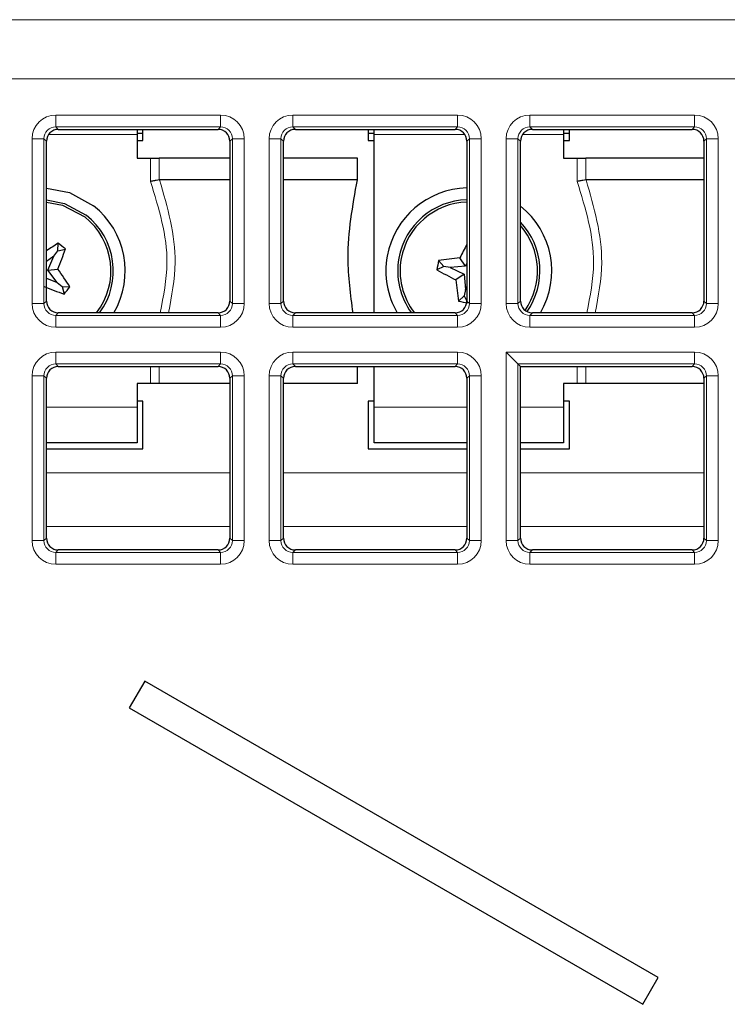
# Paper-space layout 'Blatt3' of a CAD drawing. Header units: millimetres. Extents: x 5 to 418, y 2 to 292.
# Tile 43 of 58: x 108.6 to 116.06, y 200.65 to 211.04. Entities that reach past the tile are written whole.
import ezdxf

# ---------------------------------------------------------------- set-up
doc = ezdxf.new("R2010")
doc.units = ezdxf.units.MM

psp = doc.layouts.new('Blatt3')

# ---------------------------------------------------------------- linework, layer by layer
at = {"color": 7, "linetype": 'Continuous', "lineweight": 18}
for p, q in [((58.1033, 211.0362), (118.582, 211.0362)), ((118.582, 210.4113), (58.1033, 210.4113)), ((108.9801, 209.9061), (108.9801, 210.031)), ((108.9801, 210.031), (110.7181, 210.031)), ((110.7181, 209.9061), (110.7181, 210.031)), ((111.4801, 209.9061), (111.4801, 210.031)), ((111.4801, 210.031), (113.2181, 210.031)), ((113.2181, 209.9061), (113.2181, 210.031)), ((113.9801, 210.031), (115.7181, 210.031)), ((113.9801, 209.9061), (113.9801, 210.031)), ((115.7181, 209.9061), (115.7181, 210.031)), ((110.7181, 209.9061), (108.9801, 209.9061)), ((108.9801, 209.9061), (109.0067, 209.8796)), ((110.6915, 209.8796), (110.7181, 209.9061)), ((113.2181, 209.9061), (111.4801, 209.9061)), ((111.4801, 209.9061), (111.5067, 209.8796)), ((113.1915, 209.8796), (113.2181, 209.9061)), ((115.7181, 209.9061), (113.9801, 209.9061)), ((113.9801, 209.9061), (114.0067, 209.8796)), ((115.6915, 209.8796), (115.7181, 209.9061)), ((108.7305, 208.0434), (108.7305, 209.7813)), ((108.7305, 209.7813), (108.8553, 209.7813)), ((108.8553, 209.7813), (108.8553, 208.0434)), ((108.8819, 209.7548), (108.8553, 209.7813)), ((109.8366, 209.8248), (108.9034, 209.8248)), ((110.8429, 209.7813), (110.8163, 209.7548)), ((110.8429, 209.7813), (110.9677, 209.7813)), ((110.8429, 208.0434), (110.8429, 209.7813)), ((110.9677, 209.7813), (110.9677, 208.0434)), ((111.2305, 209.7813), (111.3553, 209.7813)), ((111.2305, 208.0434), (111.2305, 209.7813)), ((111.3553, 209.7813), (111.3553, 208.0434)), ((111.3819, 209.7548), (111.3553, 209.7813)), ((113.2948, 209.8248), (112.3366, 209.8248)), ((113.3429, 209.7813), (113.3163, 209.7548)), ((113.3429, 209.7813), (113.4677, 209.7813)), ((113.3429, 208.0434), (113.3429, 209.7813)), ((113.4677, 209.7813), (113.4677, 208.0434)), ((113.7305, 208.0434), (113.7305, 209.7813)), ((113.7305, 209.7813), (113.8553, 209.7813)), ((113.8553, 209.7813), (113.8553, 208.0434)), ((113.8819, 209.7548), (113.8553, 209.7813)), ((114.3366, 209.8248), (113.9034, 209.8248)), ((115.8429, 209.7813), (115.8163, 209.7548)), ((115.8429, 208.0434), (115.8429, 209.7813)), ((115.8429, 209.7813), (115.9677, 209.7813)), ((115.9677, 209.7813), (115.9677, 208.0434)), ((109.9791, 209.331), (109.9791, 209.5748)), ((110.0719, 209.5748), (110.0719, 209.3472)), ((114.4791, 209.331), (114.4791, 209.5748)), ((114.5719, 209.5748), (114.5719, 209.3472)), ((108.8553, 208.0434), (108.8819, 208.0699)), ((110.8163, 208.0699), (110.8429, 208.0434)), ((111.3553, 208.0434), (111.3819, 208.0699)), ((113.3163, 208.0699), (113.3429, 208.0434)), ((113.8553, 208.0434), (113.8819, 208.0699)), ((115.8163, 208.0699), (115.8429, 208.0434)), ((108.7305, 208.0434), (108.8553, 208.0434)), ((110.8429, 208.0434), (110.9677, 208.0434)), ((111.2305, 208.0434), (111.3553, 208.0434)), ((113.3429, 208.0434), (113.4677, 208.0434)), ((113.7305, 208.0434), (113.8553, 208.0434)), ((115.8429, 208.0434), (115.9677, 208.0434)), ((109.0067, 207.9451), (108.9801, 207.9186)), ((108.9801, 207.7937), (108.9801, 207.9186)), ((108.9801, 207.9186), (110.7181, 207.9186)), ((110.7181, 207.9186), (110.6915, 207.9451)), ((110.7181, 207.7937), (110.7181, 207.9186)), ((111.5067, 207.9451), (111.4801, 207.9186)), ((111.4801, 207.7937), (111.4801, 207.9186)), ((111.4801, 207.9186), (113.2181, 207.9186)), ((113.2181, 207.9186), (113.1915, 207.9451)), ((113.2181, 207.7937), (113.2181, 207.9186)), ((114.0067, 207.9451), (113.9801, 207.9186)), ((113.9801, 207.7937), (113.9801, 207.9186)), ((113.9801, 207.9186), (115.7181, 207.9186)), ((115.7181, 207.9186), (115.6915, 207.9451)), ((115.7181, 207.7937), (115.7181, 207.9186)), ((110.7181, 207.7937), (108.9801, 207.7937)), ((113.2181, 207.7937), (111.4801, 207.7937)), ((115.7181, 207.7937), (113.9801, 207.7937)), ((108.9801, 207.531), (108.9801, 207.4061)), ((108.9801, 207.531), (110.7181, 207.531)), ((110.7181, 207.531), (110.7181, 207.4061)), ((111.4801, 207.531), (113.2181, 207.531)), ((111.4801, 207.531), (111.4801, 207.4061)), ((113.2181, 207.531), (113.2181, 207.4061)), ((113.7305, 205.5434), (113.7305, 207.531)), ((113.7305, 207.531), (115.7181, 207.531)), ((115.7181, 207.4061), (115.7181, 207.531)), ((110.7181, 207.4061), (108.9801, 207.4061)), ((108.9801, 207.4061), (109.0067, 207.3796)), ((109.9791, 207.1998), (109.9791, 207.3796)), ((110.0719, 207.3796), (110.0719, 207.1998)), ((110.6915, 207.3796), (110.7181, 207.4061)), ((113.2181, 207.4061), (111.4801, 207.4061)), ((111.4801, 207.4061), (111.5067, 207.3796)), ((113.1915, 207.3796), (113.2181, 207.4061)), ((113.8553, 207.4061), (113.8553, 205.5434)), ((115.7181, 207.4061), (113.8553, 207.4061)), ((114.4791, 207.1998), (114.4791, 207.3796)), ((114.5719, 207.3796), (114.5719, 207.1998)), ((115.6915, 207.3796), (115.7181, 207.4061)), ((108.7305, 205.5434), (108.7305, 207.2813)), ((108.7305, 207.2813), (108.8553, 207.2813)), ((108.8553, 207.2813), (108.8553, 205.5434)), ((108.8819, 207.2548), (108.8553, 207.2813)), ((110.8429, 207.2813), (110.8163, 207.2548)), ((110.8429, 205.5434), (110.8429, 207.2813)), ((110.8429, 207.2813), (110.9677, 207.2813)), ((110.9677, 207.2813), (110.9677, 205.5434)), ((111.2305, 207.2813), (111.3553, 207.2813)), ((111.2305, 205.5434), (111.2305, 207.2813)), ((111.3553, 207.2813), (111.3553, 205.5434)), ((111.3819, 207.2548), (111.3553, 207.2813)), ((113.3429, 207.2813), (113.3163, 207.2548)), ((113.3429, 205.5434), (113.3429, 207.2813)), ((113.3429, 207.2813), (113.4677, 207.2813)), ((113.4677, 207.2813), (113.4677, 205.5434)), ((115.8429, 207.2813), (115.8163, 207.2548)), ((115.8429, 205.5434), (115.8429, 207.2813)), ((115.8429, 207.2813), (115.9677, 207.2813)), ((115.9677, 207.2813), (115.9677, 205.5434)), ((108.8819, 206.9498), (109.8366, 206.9498)), ((112.3366, 206.9498), (113.3163, 206.9498)), ((113.8819, 206.9498), (114.3366, 206.9498)), ((108.8819, 206.2594), (110.8163, 206.2594)), ((111.3819, 206.2594), (113.3163, 206.2594)), ((113.8819, 206.2594), (115.8163, 206.2594)), ((108.8819, 205.693), (110.8163, 205.693)), ((111.3819, 205.693), (113.3163, 205.693)), ((113.8819, 205.693), (115.8163, 205.693)), ((108.8553, 205.5434), (108.8819, 205.5699)), ((110.8163, 205.5699), (110.8429, 205.5434)), ((111.3553, 205.5434), (111.3819, 205.5699)), ((113.3163, 205.5699), (113.3429, 205.5434)), ((113.8553, 205.5434), (113.8819, 205.5699)), ((115.8163, 205.5699), (115.8429, 205.5434)), ((108.7305, 205.5434), (108.8553, 205.5434)), ((110.8429, 205.5434), (110.9677, 205.5434)), ((111.2305, 205.5434), (111.3553, 205.5434)), ((113.3429, 205.5434), (113.4677, 205.5434)), ((113.7305, 205.5434), (113.8553, 205.5434)), ((115.8429, 205.5434), (115.9677, 205.5434)), ((109.0067, 205.4451), (108.9801, 205.4186)), ((108.9801, 205.4186), (110.7181, 205.4186)), ((108.9801, 205.4186), (108.9801, 205.2937)), ((110.7181, 205.4186), (110.6915, 205.4451)), ((110.7181, 205.4186), (110.7181, 205.2937)), ((111.5067, 205.4451), (111.4801, 205.4186)), ((111.4801, 205.4186), (113.2181, 205.4186)), ((111.4801, 205.4186), (111.4801, 205.2937)), ((113.2181, 205.4186), (113.1915, 205.4451)), ((113.2181, 205.4186), (113.2181, 205.2937)), ((114.0067, 205.4451), (113.9801, 205.4186)), ((113.9801, 205.2937), (113.9801, 205.4186)), ((113.9801, 205.4186), (115.7181, 205.4186)), ((115.7181, 205.4186), (115.6915, 205.4451)), ((115.7181, 205.2937), (115.7181, 205.4186)), ((110.7181, 205.2937), (108.9801, 205.2937)), ((113.2181, 205.2937), (111.4801, 205.2937)), ((115.7181, 205.2937), (113.9801, 205.2937))]:
    psp.add_line(p, q, dxfattribs=at)
at = {"color": 7, "linetype": 'Continuous', "lineweight": 25}
for p, q in [((109.0067, 209.8796), (110.6915, 209.8796)), ((109.8366, 209.8796), (109.8366, 209.8248)), ((109.8991, 209.8374), (109.8366, 209.8374)), ((109.8991, 209.7623), (109.8991, 209.8796)), ((111.5067, 209.8796), (113.1915, 209.8796)), ((112.2741, 209.8796), (112.2741, 209.7623)), ((112.3366, 209.8374), (112.2741, 209.8374)), ((112.3366, 209.8248), (112.3366, 209.8796)), ((114.0067, 209.8796), (115.6915, 209.8796)), ((114.3366, 209.8796), (114.3366, 209.8248)), ((114.3991, 209.8374), (114.3366, 209.8374)), ((114.3991, 209.7623), (114.3991, 209.8796)), ((108.8819, 208.0699), (108.8819, 209.7548)), ((109.8366, 209.8248), (109.8366, 209.5748)), ((109.8366, 209.7623), (109.8991, 209.7623)), ((110.8163, 209.7548), (110.8163, 208.0699)), ((111.3819, 208.0699), (111.3819, 209.7548)), ((112.2741, 209.7623), (112.3366, 209.7623)), ((112.3366, 207.9451), (112.3366, 209.8248)), ((113.3163, 209.7548), (113.3163, 208.0699)), ((113.8819, 208.0699), (113.8819, 209.7548)), ((114.3366, 209.8248), (114.3366, 209.5748)), ((114.3366, 209.7623), (114.3991, 209.7623)), ((115.8163, 209.7548), (115.8163, 208.0699)), ((109.8366, 209.5748), (109.9791, 209.5748)), ((109.9791, 209.5748), (110.0719, 209.5748)), ((110.8163, 209.5748), (110.0719, 209.5748)), ((112.1616, 209.5748), (111.3819, 209.5748)), ((112.1616, 209.3474), (112.1616, 209.5748)), ((114.3366, 209.5748), (114.4791, 209.5748)), ((114.4791, 209.5748), (114.5719, 209.5748)), ((115.8163, 209.5748), (114.5719, 209.5748)), ((110.0719, 209.3472), (110.0742, 209.3474)), ((110.8163, 209.3474), (110.0742, 209.3474)), ((112.1616, 209.3474), (111.3819, 209.3474)), ((114.5719, 209.3472), (114.5742, 209.3474)), ((115.8163, 209.3474), (114.5742, 209.3474)), ((108.9601, 208.5441), (109.0023, 208.5977)), ((109.0023, 208.5977), (109.0037, 208.6797)), ((109.0023, 208.5977), (109.0816, 208.6183)), ((108.9601, 208.5441), (108.8819, 208.4868)), ((108.8975, 208.3946), (108.9601, 208.5441)), ((113.0731, 208.4351), (113.0178, 208.4955)), ((113.3016, 208.4378), (113.2419, 208.524)), ((108.8975, 208.3946), (109.0017, 208.407)), ((108.9934, 208.2639), (108.8975, 208.3946)), ((113.0731, 208.4351), (113.0001, 208.3979)), ((113.1402, 208.4229), (113.0731, 208.4351)), ((113.3016, 208.4378), (113.1402, 208.4229)), ((113.1402, 208.4229), (113.2862, 208.3524)), ((113.3163, 208.4682), (113.3016, 208.4378)), ((108.8819, 208.3105), (108.9934, 208.2639)), ((113.2862, 208.3524), (113.2, 208.2926)), ((113.2862, 208.3524), (113.301, 208.191)), ((108.9934, 208.2639), (109.047, 208.2217)), ((109.047, 208.2217), (109.0676, 208.1424)), ((109.047, 208.2217), (109.1289, 208.2203)), ((113.301, 208.191), (113.2889, 208.1239)), ((113.301, 208.191), (113.3163, 208.2227)), ((113.2889, 208.1239), (113.2284, 208.0685)), ((113.2889, 208.1239), (113.3163, 208.0698)), ((110.6915, 207.9451), (109.0067, 207.9451)), ((113.1915, 207.9451), (111.5067, 207.9451)), ((115.6915, 207.9451), (114.0067, 207.9451)), ((109.0067, 207.3796), (110.6915, 207.3796)), ((111.5067, 207.3796), (113.1915, 207.3796)), ((112.1616, 207.1998), (112.1616, 207.3796)), ((112.3366, 206.9498), (112.3366, 207.3796)), ((113.8819, 207.3796), (113.8553, 207.4061)), ((113.8819, 205.5699), (113.8819, 207.3796)), ((113.8819, 207.3796), (115.6915, 207.3796)), ((108.8819, 205.5699), (108.8819, 207.2548)), ((110.8163, 207.2548), (110.8163, 205.5699)), ((111.3819, 205.5699), (111.3819, 207.2548)), ((113.3163, 207.2548), (113.3163, 205.5699)), ((115.8163, 207.2548), (115.8163, 205.5699)), ((109.8366, 207.1998), (109.8366, 206.9498)), ((109.9791, 207.1998), (109.8366, 207.1998)), ((110.0719, 207.1998), (109.9791, 207.1998)), ((110.8163, 207.1998), (110.0719, 207.1998)), ((112.1616, 207.1998), (111.3819, 207.1998)), ((114.3366, 207.1998), (114.3366, 206.9498)), ((114.4791, 207.1998), (114.3366, 207.1998)), ((114.5719, 207.1998), (114.4791, 207.1998)), ((115.8163, 207.1998), (114.5719, 207.1998)), ((109.8991, 207.0124), (109.8366, 207.0124)), ((109.8366, 206.9498), (109.8366, 206.5748)), ((109.8991, 206.5124), (109.8991, 207.0124)), ((112.3366, 207.0124), (112.2741, 207.0124)), ((112.2741, 207.0124), (112.2741, 206.5124)), ((112.3366, 206.5748), (112.3366, 206.9498)), ((114.3991, 207.0124), (114.3366, 207.0124)), ((114.3366, 206.9498), (114.3366, 206.5748)), ((114.3991, 206.5124), (114.3991, 207.0124)), ((109.8366, 206.5748), (108.8819, 206.5748)), ((108.8819, 206.5124), (109.8991, 206.5124)), ((112.2741, 206.5124), (113.3163, 206.5124)), ((113.3163, 206.5748), (112.3366, 206.5748)), ((114.3366, 206.5748), (113.8819, 206.5748)), ((113.8819, 206.5124), (114.3991, 206.5124)), ((110.6915, 205.4451), (109.0067, 205.4451)), ((113.1915, 205.4451), (111.5067, 205.4451)), ((115.6915, 205.4451), (114.0067, 205.4451)), ((109.9178, 204.0624), (109.7553, 203.7809)), ((115.3337, 200.9355), (109.9178, 204.0624)), ((109.7553, 203.7809), (115.1712, 200.654)), ((115.1712, 200.654), (115.3337, 200.9355))]:
    psp.add_line(p, q, dxfattribs=at)
at = {"color": 7, "linetype": 'Continuous', "lineweight": 25, "flags": 128}
for points in [[(108.8819, 209.2612), (109.1254, 209.2133), (109.3779, 209.0748)], [(108.8819, 209.136), (109.0711, 209.0998), (109.3006, 208.9766)], [(108.8819, 209.1109), (109.0491, 209.0805), (109.2851, 208.957)], [(113.7305, 207.531), (113.7541, 207.5074), (113.7768, 207.4847), (113.7979, 207.4636), (113.8165, 207.4449), (113.8321, 207.4294), (113.844, 207.4175), (113.8518, 207.4096), (113.8553, 207.4061)]]:
    psp.add_lwpolyline(points, dxfattribs=at)
at = {"color": 7, "linetype": 'Continuous', "lineweight": 25}
for centre, radius, start, end in [((113.3366, 208.3873), 0.875, 91.32642, 169.72926), ((113.3366, 208.3873), 0.75, 91.54755, 169.72926), ((113.3366, 208.3873), 0.725, 91.60092, 169.72926), ((108.8366, 208.3873), 0.875, 329.64056, 51.78229), ((113.3366, 208.3873), 0.875, 329.64056, 51.45359), ((108.8366, 208.3873), 0.725, 322.41098, 51.78229), ((108.8366, 208.3873), 0.75, 323.8671, 51.78229), ((113.3366, 208.3873), 0.75, 325.07207, 43.36398), ((113.3366, 208.3873), 0.725, 324.9698, 41.2295), ((112.0205, 204.0536), 5.5229, 123.10988, 124.63183), ((103.8507, 210.4756), 5.5508, 338.11994, 340.45218), ((105.4855, 204.1315), 5.7501, 51.28872, 52.27698), ((118.2507, 206.0142), 5.6024, 151.73372, 153.38592), ((113.3366, 208.3873), 0.875, 169.72926, 210.35944), ((113.3366, 208.3873), 0.75, 169.72926, 216.1329), ((113.3366, 208.3873), 0.725, 169.72926, 217.58902), ((118.7094, 207.4137), 5.7936, 169.23842, 170.21926), ((113.8288, 203.0022), 5.5529, 96.06736, 98.39875), ((104.4783, 205.1871), 5.5524, 33.11298, 35.44456), ((115.6894, 213.2617), 5.5577, 241.06059, 243.38994), ((118.7256, 208.8801), 5.5568, 186.06818, 188.39793), ((110.9257, 213.3756), 5.5533, 248.12001, 250.45122), ((104.5524, 211.7607), 5.7861, 321.2917, 322.27382), ((114.3105, 213.7631), 5.7965, 259.24097, 260.22132)]:
    psp.add_arc(centre, radius, start, end, dxfattribs=at)
at = {"color": 7, "linetype": 'Continuous', "lineweight": 18}
for centre, major_axis, ratio, start_param, end_param in [((108.9808, 209.7806), (0.1773, -0.1773), 0.9972647, 2.357564, 3.9256213), ((110.7174, 209.7806), (-0.1773, -0.1773), 0.9972647, 2.357564, 3.9256213), ((111.4808, 209.7806), (0.1773, -0.1773), 0.9972647, 2.357564, 3.9256213), ((113.2174, 209.7806), (-0.1773, -0.1773), 0.9972647, 2.357564, 3.9256213), ((113.9808, 209.7806), (0.1773, -0.1773), 0.9972647, 2.357564, 3.9256213), ((115.7174, 209.7806), (-0.1773, -0.1773), 0.9972647, 2.357564, 3.9256213), ((108.9808, 209.7806), (-0.0891, 0.0891), 0.9918461, 5.4991567, 7.0672139), ((110.7174, 209.7806), (0.0891, 0.0891), 0.9918461, 5.4991567, 7.0672139), ((111.4808, 209.7806), (-0.0891, 0.0891), 0.9918461, 5.4991567, 7.0672139), ((113.2174, 209.7806), (0.0891, 0.0891), 0.9918461, 5.4991567, 7.0672139), ((113.9808, 209.7806), (-0.0891, 0.0891), 0.9918461, 5.4991567, 7.0672139), ((115.7174, 209.7806), (0.0891, 0.0891), 0.9918461, 5.4991567, 7.0672139), ((108.9808, 208.0441), (0.1773, 0.1773), 0.9972647, 2.357564, 3.9256213), ((108.9808, 208.0441), (0.0891, 0.0891), 0.9918461, 2.357564, 3.9256213), ((110.7174, 208.0441), (-0.1773, 0.1773), 0.9972647, 2.357564, 3.9256213), ((110.7174, 208.0441), (-0.0891, 0.0891), 0.9918461, 2.357564, 3.9256213), ((111.4808, 208.0441), (0.1773, 0.1773), 0.9972647, 2.357564, 3.9256213), ((111.4808, 208.0441), (0.0891, 0.0891), 0.9918461, 2.357564, 3.9256213), ((113.2174, 208.0441), (-0.1773, 0.1773), 0.9972647, 2.357564, 3.9256213), ((113.2174, 208.0441), (-0.0891, 0.0891), 0.9918461, 2.357564, 3.9256213), ((113.9808, 208.0441), (0.1773, 0.1773), 0.9972647, 2.357564, 3.9256213), ((113.9808, 208.0441), (0.0891, 0.0891), 0.9918461, 2.357564, 3.9256213), ((115.7174, 208.0441), (-0.1773, 0.1773), 0.9972647, 2.357564, 3.9256213), ((115.7174, 208.0441), (-0.0891, 0.0891), 0.9918461, 2.357564, 3.9256213), ((108.9808, 207.2806), (0.1773, -0.1773), 0.9972647, 2.357564, 3.9256213), ((110.7174, 207.2806), (-0.1773, -0.1773), 0.9972647, 2.357564, 3.9256213), ((111.4808, 207.2806), (0.1773, -0.1773), 0.9972647, 2.357564, 3.9256213), ((113.2174, 207.2806), (-0.1773, -0.1773), 0.9972647, 2.357564, 3.9256213), ((115.7174, 207.2806), (-0.1773, -0.1773), 0.9972647, 2.357564, 3.9256213), ((108.9808, 207.2806), (-0.0891, 0.0891), 0.9918461, 5.4991567, 7.0672139), ((110.7174, 207.2806), (0.0891, 0.0891), 0.9918461, 5.4991567, 7.0672139), ((111.4808, 207.2806), (-0.0891, 0.0891), 0.9918461, 5.4991567, 7.0672139), ((113.2174, 207.2806), (0.0891, 0.0891), 0.9918461, 5.4991567, 7.0672139), ((115.7174, 207.2806), (0.0891, 0.0891), 0.9918461, 5.4991567, 7.0672139), ((108.9808, 205.5441), (0.1773, 0.1773), 0.9972647, 2.357564, 3.9256213), ((108.9808, 205.5441), (0.0891, 0.0891), 0.9918461, 2.357564, 3.9256213), ((110.7174, 205.5441), (-0.1773, 0.1773), 0.9972647, 2.357564, 3.9256213), ((110.7174, 205.5441), (-0.0891, 0.0891), 0.9918461, 2.357564, 3.9256213), ((111.4808, 205.5441), (0.1773, 0.1773), 0.9972647, 2.357564, 3.9256213), ((111.4808, 205.5441), (0.0891, 0.0891), 0.9918461, 2.357564, 3.9256213), ((113.2174, 205.5441), (-0.0891, 0.0891), 0.9918461, 2.357564, 3.9256213), ((113.2174, 205.5441), (-0.1773, 0.1773), 0.9972647, 2.357564, 3.9256213), ((113.9808, 205.5441), (0.1773, 0.1773), 0.9972647, 2.357564, 3.9256213), ((113.9808, 205.5441), (0.0891, 0.0891), 0.9918461, 2.357564, 3.9256213), ((115.7174, 205.5441), (-0.1773, 0.1773), 0.9972647, 2.357564, 3.9256213), ((115.7174, 205.5441), (-0.0891, 0.0891), 0.9918461, 2.357564, 3.9256213)]:
    psp.add_ellipse(centre, major_axis=major_axis, ratio=ratio, start_param=start_param, end_param=end_param, dxfattribs=at)
at = {"color": 7, "linetype": 'Continuous', "lineweight": 25}
for centre, major_axis in [((109.007, 209.7544), (0.0886, -0.0886)), ((110.6912, 209.7544), (-0.0886, -0.0886)), ((111.507, 209.7544), (0.0886, -0.0886)), ((113.1912, 209.7544), (-0.0886, -0.0886)), ((114.007, 209.7544), (0.0886, -0.0886)), ((115.6912, 209.7544), (-0.0886, -0.0886)), ((109.007, 208.0703), (0.0886, 0.0886)), ((110.6912, 208.0703), (-0.0886, 0.0886)), ((111.507, 208.0703), (0.0886, 0.0886)), ((113.1912, 208.0703), (-0.0886, 0.0886)), ((114.007, 208.0703), (0.0886, 0.0886)), ((115.6912, 208.0703), (-0.0886, 0.0886)), ((109.007, 207.2544), (0.0886, -0.0886)), ((110.6912, 207.2544), (-0.0886, -0.0886)), ((111.507, 207.2544), (0.0886, -0.0886)), ((113.1912, 207.2544), (-0.0886, -0.0886)), ((115.6912, 207.2544), (-0.0886, -0.0886)), ((109.007, 205.5703), (0.0886, 0.0886)), ((110.6912, 205.5703), (-0.0886, 0.0886)), ((111.507, 205.5703), (0.0886, 0.0886)), ((113.1912, 205.5703), (-0.0886, 0.0886)), ((114.007, 205.5703), (0.0886, 0.0886)), ((115.6912, 205.5703), (-0.0886, 0.0886))]:
    psp.add_ellipse(centre, major_axis=major_axis, ratio=0.9972647, start_param=2.357564, end_param=3.9256213, dxfattribs=at)
for points, knots in [([(110.0719, 209.3472), (110.0613, 209.3454), (110.0403, 209.3417), (110.0068, 209.3359), (109.9863, 209.3323), (109.9797, 209.3311), (109.9791, 209.331)], [0, 0, 0, 0, 0.4046713, 0.8091703, 0.9818485, 1, 1, 1, 1]), ([(112.115, 207.9451), (112.0896, 208.1372), (112.0275, 208.6063), (112.1118, 209.0722), (112.1616, 209.3474)], [0, 0, 0, 0, 0.4093944, 1, 1, 1, 1]), ([(114.5719, 209.3472), (114.5613, 209.3454), (114.5403, 209.3417), (114.5068, 209.3359), (114.4863, 209.3323), (114.4797, 209.3311), (114.4791, 209.331)], [0, 0, 0, 0, 0.4046637, 0.809162, 0.9818398, 1, 1, 1, 1])]:
    psp.add_open_spline(points, degree=3, knots=knots, dxfattribs=at)
at = {"color": 7, "linetype": 'Continuous', "lineweight": 18}
for points, knots in [([(110.0808, 207.9451), (110.116, 208.1211), (110.2092, 208.5871), (110.0673, 209.0456), (109.9791, 209.331)], [0, 0, 0, 0, 0.3776193, 1, 1, 1, 1]), ([(110.0742, 209.3474), (110.1577, 209.0574), (110.2914, 208.5929), (110.2032, 208.122), (110.17, 207.9451)], [0, 0, 0, 0, 0.6243672, 1, 1, 1, 1]), ([(114.5808, 207.9451), (114.616, 208.1211), (114.7092, 208.5871), (114.5673, 209.0456), (114.4791, 209.331)], [0, 0, 0, 0, 0.3776193, 1, 1, 1, 1]), ([(114.5742, 209.3474), (114.6577, 209.0574), (114.7914, 208.5929), (114.7032, 208.122), (114.67, 207.9451)], [0, 0, 0, 0, 0.6243672, 1, 1, 1, 1])]:
    psp.add_open_spline(points, degree=3, knots=knots, dxfattribs=at)

doc.saveas('drawing.dxf')
